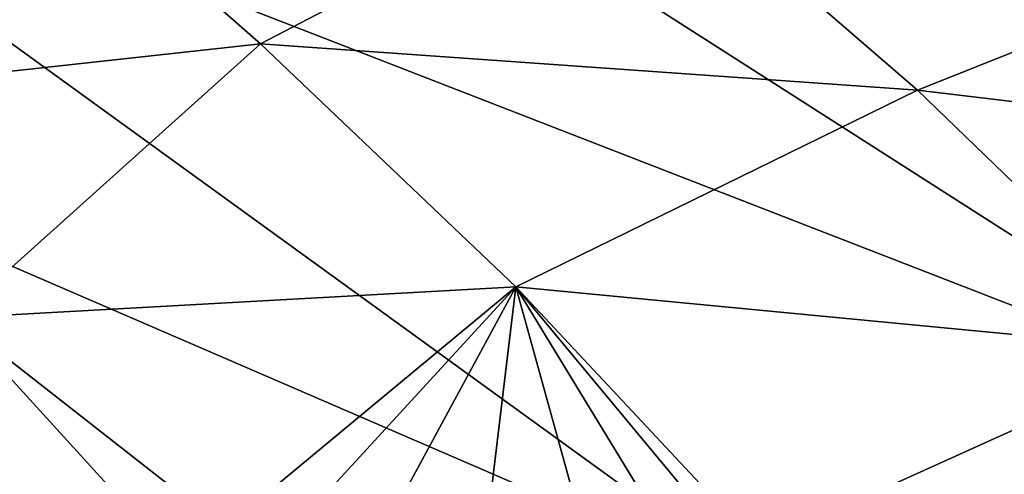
# Model space of a CAD drawing. Header units: metres. Extents: x -106 to 264, y -111 to 81.
# Tile 203 of 256: x 223.33 to 227.65, y 14.78 to 16.77. Entities that reach past the tile are written whole.
import ezdxf

# ---------------------------------------------------------------- set-up
doc = ezdxf.new("R2010")
doc.units = ezdxf.units.M
doc.layers.add('solid_20422013', color=7, linetype='CONTINUOUS')

msp = doc.modelspace()

# ---------------------------------------------------------------- linework, layer by layer
at = {"layer": 'solid_20422013'}
for points in [[(230.959091, 15.904562, 228.358124), (225.116714, 19.228865, 224.365234), (223.465164, 18.522322, 226.3293)], [(230.959091, 15.904562, 228.358124), (232.797165, 16.81839, 225.818024), (225.116714, 19.228865, 224.365234)], [(228.899445, 15.046719, 230.742706), (223.465164, 18.522322, 226.3293), (221.640701, 17.866461, 228.152573)], [(228.899445, 15.046719, 230.742706), (230.959091, 15.904562, 228.358124), (223.465164, 18.522322, 226.3293)], [(226.63298, 14.251004, 232.954727), (221.640701, 17.866461, 228.152573), (219.65683, 17.266117, 229.82164)], [(226.63298, 14.251004, 232.954727), (228.899445, 15.046719, 230.742706), (221.640701, 17.866461, 228.152573)], [(222.097015, 16.414696, 165.496033), (223.252655, 17.660511, 163.596939), (224.3871, 16.666998, 165.976532)], [(224.3871, 16.666998, 165.976532), (223.252655, 17.660511, 163.596939), (226.035706, 17.526754, 165.117447)], [(224.3871, 16.666998, 165.976532), (226.035706, 17.526754, 165.117447), (227.26442, 16.463001, 167.597)], [(227.26442, 16.463001, 167.597), (226.035706, 17.526754, 165.117447), (229.145874, 17.213907, 167.098938)], [(224.17598, 13.523116, 234.978348), (219.65683, 17.266117, 229.82164), (217.528183, 16.725719, 231.324203)], [(224.17598, 13.523116, 234.978348), (226.63298, 14.251004, 232.954727), (219.65683, 17.266117, 229.82164)], [(227.26442, 16.463001, 167.597), (229.145874, 17.213907, 167.098938), (230.414001, 16.086273, 169.660004)], [(221.546066, 12.868264, 236.799088), (224.17598, 13.523116, 234.978348), (217.528183, 16.725719, 231.324203)], [(222.097015, 16.414696, 165.496033), (224.3871, 16.666998, 165.976532), (223.049332, 15.465281, 167.732285)], [(223.049332, 15.465281, 167.732285), (224.3871, 16.666998, 165.976532), (225.504654, 15.601985, 168.449661)], [(225.504654, 15.601985, 168.449661), (224.3871, 16.666998, 165.976532), (227.26442, 16.463001, 167.597)], [(225.504654, 15.601985, 168.449661), (227.26442, 16.463001, 167.597), (228.448761, 15.32055, 170.188934)], [(228.448761, 15.32055, 170.188934), (227.26442, 16.463001, 167.597), (230.414001, 16.086273, 169.660004)], [(224.229111, 14.543187, 169.974091), (223.049332, 15.465281, 167.732285), (225.504654, 15.601985, 168.449661)], [(224.622726, 14.640285, 169.935303), (224.229111, 14.543187, 169.974091), (225.504654, 15.601985, 168.449661)], [(225.017334, 14.701212, 169.969131), (224.622726, 14.640285, 169.935303), (225.504654, 15.601985, 168.449661)], [(225.400253, 14.726916, 170.067825), (225.017334, 14.701212, 169.969131), (225.504654, 15.601985, 168.449661)], [(225.750015, 14.716037, 170.224564), (225.400253, 14.726916, 170.067825), (225.504654, 15.601985, 168.449661)], [(226.565292, 14.468536, 171.01239), (225.504654, 15.601985, 168.449661), (228.448761, 15.32055, 170.188934)], [(226.074188, 14.667795, 170.44281), (225.750015, 14.716037, 170.224564), (225.504654, 15.601985, 168.449661)], [(226.3517, 14.582911, 170.712296), (226.074188, 14.667795, 170.44281), (225.504654, 15.601985, 168.449661)], [(226.565292, 14.468536, 171.01239), (226.3517, 14.582911, 170.712296), (225.504654, 15.601985, 168.449661)], [(221.631348, 14.218196, 169.672501), (223.049332, 15.465281, 167.732285), (223.96698, 14.458653, 170.040222)], [(224.229111, 14.543187, 169.974091), (223.96698, 14.458653, 170.040222), (223.049332, 15.465281, 167.732285)], [(226.565292, 14.468536, 171.01239), (228.448761, 15.32055, 170.188934), (229.554916, 14.095318, 172.906067)], [(232.209747, 10.512824, 236.961838), (228.899445, 15.046719, 230.742706), (226.63298, 14.251004, 232.954727)]]:
    msp.add_3dface(points, dxfattribs=at)

doc.saveas('drawing.dxf')
